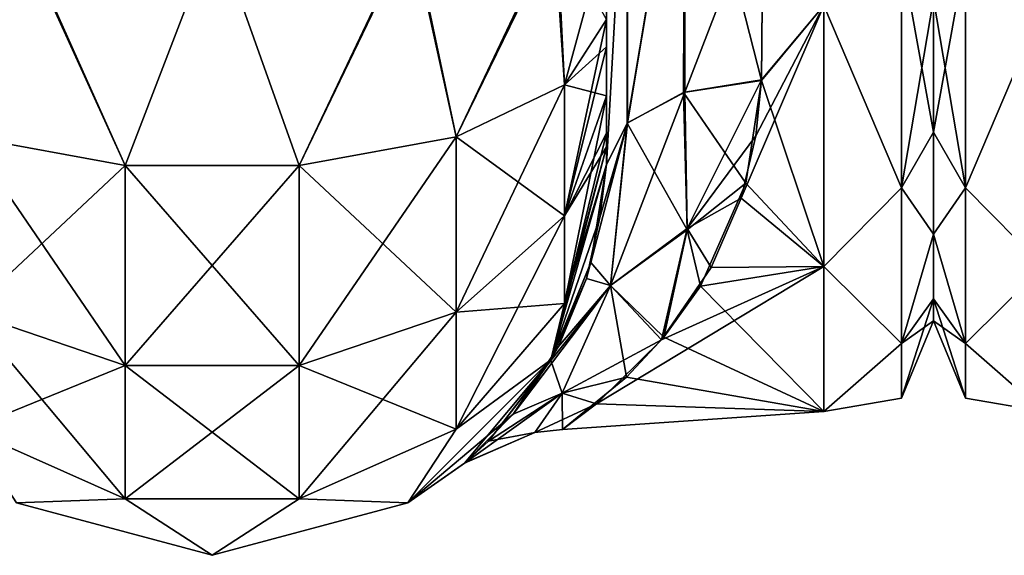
# Model space of a CAD drawing. Extents: x -23 to 470, y -2000 to 0.
# Tile 21 of 247: x 63 to 94, y -2000 to -1983. Entities that reach past the tile are written whole.
import ezdxf

# ---------------------------------------------------------------- set-up
doc = ezdxf.new("R2010")
doc.units = 0
doc.header["$LTSCALE"] = 65.185185
for name, color, linetype in [('100', 7, 'CONTINUOUS'), ('11', 7, 'CONTINUOUS'), ('12', 7, 'CONTINUOUS'), ('27', 7, 'CONTINUOUS'), ('28', 7, 'CONTINUOUS'), ('30', 7, 'CONTINUOUS'), ('56', 7, 'CONTINUOUS'), ('57', 7, 'CONTINUOUS'), ('58', 7, 'CONTINUOUS'), ('63', 7, 'CONTINUOUS'), ('82', 7, 'CONTINUOUS'), ('9', 7, 'CONTINUOUS')]:
    doc.layers.add(name, color=color, linetype=linetype)

msp = doc.modelspace()

# ---------------------------------------------------------------- linework, layer by layer
at = {"layer": '100', "linetype": 'CONTINUOUS'}
for points in [[(92, -1982.204, 17.773), (92, -1986.464, 14.522), (93.025, -1980.792, 21.226), (92, -1982.204, 17.773)], [(93.025, -1980.792, 21.226), (92, -1986.464, 14.522), (93.025, -1988.246, 16.246), (93.025, -1980.792, 21.226)], [(93.025, -1988.246, -16.246), (92, -1982.203, -17.773), (93.025, -1980.792, -21.226), (93.025, -1988.246, -16.246)], [(95.5, -1982.413, -21.623), (93.025, -1988.246, -16.246), (93.025, -1980.792, -21.226), (95.5, -1982.413, -21.623)], [(95.5, -1982.413, 21.623), (93.025, -1980.792, 21.226), (93.025, -1988.246, 16.246), (95.5, -1982.413, 21.623)], [(92, -1986.464, -14.522), (92, -1982.203, -17.773), (93.025, -1988.246, -16.246), (92, -1986.464, -14.522)], [(95.5, -1982.413, -21.623), (95.5, -1990.764, -14.964), (93.025, -1988.246, -16.246), (95.5, -1982.413, -21.623)], [(95.5, -1990.764, 14.964), (95.5, -1982.413, 21.623), (93.025, -1988.246, 16.246), (95.5, -1990.764, 14.964)], [(92, -1986.464, 14.522), (92, -1989.731, 10.281), (93.025, -1988.246, 16.246), (92, -1986.464, 14.522)], [(92, -1989.731, -10.281), (92, -1986.464, -14.522), (93.025, -1988.246, -16.246), (92, -1989.731, -10.281)], [(93.025, -1988.246, 16.246), (92, -1989.731, 10.281), (93.025, -1993.226, 8.792), (93.025, -1988.246, 16.246)], [(93.025, -1993.226, -8.792), (92, -1989.731, -10.281), (93.025, -1988.246, -16.246), (93.025, -1993.226, -8.792)], [(95.5, -1990.764, -14.964), (93.025, -1993.226, -8.792), (93.025, -1988.246, -16.246), (95.5, -1990.764, -14.964)], [(95.5, -1990.764, 14.964), (93.025, -1988.246, 16.246), (93.025, -1993.226, 8.792), (95.5, -1990.764, 14.964)], [(92, -1989.731, 10.281), (92, -1991.794, 5.328), (93.025, -1993.226, 8.792), (92, -1989.731, 10.281)], [(92, -1991.794, -5.328), (92, -1989.731, -10.281), (93.025, -1993.226, -8.792), (92, -1991.794, -5.328)], [(95.5, -1990.764, -14.964), (95.5, -1995.398, -5.341), (93.025, -1993.226, -8.792), (95.5, -1990.764, -14.964)], [(95.5, -1995.398, 5.341), (95.5, -1990.764, 14.964), (93.025, -1993.226, 8.792), (95.5, -1995.398, 5.341)], [(92, -1991.794, 5.328), (92, -1992.5, 0), (93.025, -1993.226, 8.792), (92, -1991.794, 5.328)], [(92, -1992.5, 0), (92, -1991.794, -5.328), (93.025, -1994.975, 0), (92, -1992.5, 0)], [(93.025, -1994.975, 0), (92, -1991.794, -5.328), (93.025, -1993.226, -8.792), (93.025, -1994.975, 0)], [(93.025, -1993.226, 8.792), (92, -1992.5, 0), (93.025, -1994.975, 0), (93.025, -1993.226, 8.792)], [(95.5, -1995.398, -5.341), (93.025, -1994.975, 0), (93.025, -1993.226, -8.792), (95.5, -1995.398, -5.341)], [(95.5, -1995.398, 5.341), (93.025, -1993.226, 8.792), (93.025, -1994.975, 0), (95.5, -1995.398, 5.341)], [(95.5, -1995.398, -5.341), (95.5, -1995.398, 5.341), (93.025, -1994.975, 0), (95.5, -1995.398, -5.341)]]:
    msp.add_3dface(points, dxfattribs=at)
at = {"layer": '11', "linetype": 'CONTINUOUS'}
for points in [[(92, -1951.5, 0), (92, -1952.206, 5.328), (92, -1991.794, 5.328), (92, -1951.5, 0)], [(92, -1952.206, -5.328), (92, -1951.5, 0), (92, -1992.5, 0), (92, -1952.206, -5.328)], [(92, -1992.5, 0), (92, -1951.5, 0), (92, -1991.794, 5.328), (92, -1992.5, 0)], [(92, -1952.206, 5.328), (92, -1954.269, 10.281), (92, -1991.794, 5.328), (92, -1952.206, 5.328)], [(92, -1954.269, -10.281), (92, -1952.206, -5.328), (92, -1989.731, -10.281), (92, -1954.269, -10.281)], [(92, -1989.731, -10.281), (92, -1952.206, -5.328), (92, -1991.794, -5.328), (92, -1989.731, -10.281)], [(92, -1991.794, -5.328), (92, -1952.206, -5.328), (92, -1992.5, 0), (92, -1991.794, -5.328)], [(92, -1954.269, 10.281), (92, -1957.536, 14.522), (92, -1989.731, 10.281), (92, -1954.269, 10.281)], [(92, -1991.794, 5.328), (92, -1954.269, 10.281), (92, -1989.731, 10.281), (92, -1991.794, 5.328)], [(92, -1957.536, -14.522), (92, -1954.269, -10.281), (92, -1986.464, -14.522), (92, -1957.536, -14.522)], [(92, -1986.464, -14.522), (92, -1954.269, -10.281), (92, -1989.731, -10.281), (92, -1986.464, -14.522)], [(92, -1957.536, 14.522), (92, -1961.796, 17.773), (92, -1986.464, 14.522), (92, -1957.536, 14.522)], [(92, -1989.731, 10.281), (92, -1957.536, 14.522), (92, -1986.464, 14.522), (92, -1989.731, 10.281)], [(92, -1982.204, -17.773), (92, -1957.536, -14.522), (92, -1986.464, -14.522), (92, -1982.204, -17.773)], [(92, -1986.464, 14.522), (92, -1961.796, 17.773), (92, -1982.203, 17.773), (92, -1986.464, 14.522)]]:
    msp.add_3dface(points, dxfattribs=at)
at = {"layer": '12', "linetype": 'CONTINUOUS'}
for points in [[(86.5, -1984.793, 20.306), (88.5, -1982.413, 21.623), (86.553, -1978.68, 23.052), (86.5, -1984.793, 20.306)], [(86.553, -1978.685, -23.05), (88.5, -1982.413, -21.623), (86.5, -1984.814, -20.293), (86.553, -1978.685, -23.05)], [(88.5, -1990.764, 14.964), (88.5, -1982.413, 21.623), (85.855, -1988.573, 17.359), (88.5, -1990.764, 14.964)], [(85.855, -1988.573, 17.359), (88.5, -1982.413, 21.623), (86.321, -1986.586, 19.059), (85.855, -1988.573, 17.359)], [(86.321, -1986.586, 19.059), (88.5, -1982.413, 21.623), (86.5, -1984.793, 20.306), (86.321, -1986.586, 19.059)], [(88.5, -1982.413, -21.623), (88.5, -1990.764, -14.964), (86.5, -1984.814, -20.293), (88.5, -1982.413, -21.623)], [(86.5, -1984.814, -20.293), (88.5, -1990.764, -14.964), (86, -1988.093, -17.805), (86.5, -1984.814, -20.293)], [(86, -1988.093, -17.805), (88.5, -1990.764, -14.964), (84.551, -1991.388, -14.146), (86, -1988.093, -17.805)], [(84.896, -1990.794, 14.926), (88.5, -1990.764, 14.964), (85.855, -1988.573, 17.359), (84.896, -1990.794, 14.926)], [(88.5, -1995.398, 5.341), (88.5, -1990.764, 14.964), (81.226, -1995.149, 6.334), (88.5, -1995.398, 5.341)], [(81.226, -1995.149, 6.334), (88.5, -1990.764, 14.964), (83.311, -1993.103, 11.431), (81.226, -1995.149, 6.334)], [(83.311, -1993.103, 11.431), (88.5, -1990.764, 14.964), (84.896, -1990.794, 14.926), (83.311, -1993.103, 11.431)], [(88.5, -1990.764, -14.964), (88.5, -1995.398, -5.341), (84.551, -1991.388, -14.146), (88.5, -1990.764, -14.964)], [(84.551, -1991.388, -14.146), (88.5, -1995.398, -5.341), (83.38, -1993.022, -11.578), (84.551, -1991.388, -14.146)], [(83.38, -1993.022, -11.578), (88.5, -1995.398, -5.341), (82.191, -1994.299, -8.875), (83.38, -1993.022, -11.578)], [(82.191, -1994.299, -8.875), (88.5, -1995.398, -5.341), (80.139, -1995.972, -1.149), (82.191, -1994.299, -8.875)], [(80.139, -1995.972, -1.149), (88.5, -1995.398, 5.341), (81.226, -1995.149, 6.334), (80.139, -1995.972, -1.149)], [(88.5, -1995.398, -5.341), (88.5, -1995.398, 5.341), (80.139, -1995.972, -1.149), (88.5, -1995.398, -5.341)]]:
    msp.add_3dface(points, dxfattribs=at)
at = {"layer": '27', "linetype": 'CONTINUOUS'}
for points in [[(84.055, -1975.197, 24.459), (82.221, -1986.163, 22.396), (84.055, -1985.184, 20.848), (84.055, -1975.197, 24.459)], [(84.055, -1975.197, 24.459), (82.221, -1975.434, 26.275), (82.221, -1986.163, 22.396), (84.055, -1975.197, 24.459)], [(84.055, -1985.184, 20.848), (86.553, -1978.68, 23.052), (84.055, -1975.197, 24.459), (84.055, -1985.184, 20.848)], [(81.55, -1975.731, 28.753), (81.55, -1987.5, 24.51), (82.221, -1975.434, 26.275), (81.55, -1975.731, 28.753)], [(82.221, -1975.434, 26.275), (81.55, -1987.5, 24.51), (82.221, -1986.163, 22.396), (82.221, -1975.434, 26.275)], [(86.5, -1984.793, 20.306), (86.553, -1978.68, 23.052), (84.055, -1985.184, 20.848), (86.5, -1984.793, 20.306)]]:
    msp.add_3dface(points, dxfattribs=at)
at = {"layer": '28', "linetype": 'CONTINUOUS'}
for points in [[(84.055, -1975.197, -24.459), (84.015, -1985.197, -20.868), (82.207, -1986.175, -22.416), (84.055, -1975.197, -24.459)], [(84.055, -1975.197, -24.459), (82.207, -1986.175, -22.416), (82.221, -1975.434, -26.275), (84.055, -1975.197, -24.459)], [(84.055, -1975.197, -24.459), (86.5, -1984.814, -20.293), (84.015, -1985.197, -20.868), (84.055, -1975.197, -24.459)], [(86.553, -1978.685, -23.05), (86.5, -1984.814, -20.293), (84.055, -1975.197, -24.459), (86.553, -1978.685, -23.05)], [(81.55, -1987.5, -24.51), (81.55, -1975.732, -28.753), (82.221, -1975.434, -26.275), (81.55, -1987.5, -24.51)], [(82.207, -1986.175, -22.416), (81.55, -1987.5, -24.51), (82.221, -1975.434, -26.275), (82.207, -1986.175, -22.416)]]:
    msp.add_3dface(points, dxfattribs=at)
at = {"layer": '30', "linetype": 'CONTINUOUS'}
for points in [[(88.5, -1982.413, 21.623), (90.975, -1988.246, 16.246), (90.975, -1980.792, 21.226), (88.5, -1982.413, 21.623)], [(88.5, -1982.413, -21.623), (90.975, -1980.792, -21.226), (90.975, -1988.246, -16.246), (88.5, -1982.413, -21.623)], [(92, -1982.204, -17.773), (92, -1986.464, -14.522), (90.975, -1980.792, -21.226), (92, -1982.204, -17.773)], [(90.975, -1980.792, -21.226), (92, -1986.464, -14.522), (90.975, -1988.246, -16.246), (90.975, -1980.792, -21.226)], [(90.975, -1988.246, 16.246), (92, -1982.203, 17.773), (90.975, -1980.792, 21.226), (90.975, -1988.246, 16.246)], [(92, -1986.464, 14.522), (92, -1982.203, 17.773), (90.975, -1988.246, 16.246), (92, -1986.464, 14.522)], [(88.5, -1982.413, 21.623), (88.5, -1990.764, 14.964), (90.975, -1988.246, 16.246), (88.5, -1982.413, 21.623)], [(88.5, -1990.764, -14.964), (88.5, -1982.413, -21.623), (90.975, -1988.246, -16.246), (88.5, -1990.764, -14.964)], [(92, -1986.464, -14.522), (92, -1989.731, -10.281), (90.975, -1988.246, -16.246), (92, -1986.464, -14.522)], [(92, -1989.731, 10.281), (92, -1986.464, 14.522), (90.975, -1988.246, 16.246), (92, -1989.731, 10.281)], [(88.5, -1990.764, 14.964), (90.975, -1993.226, 8.792), (90.975, -1988.246, 16.246), (88.5, -1990.764, 14.964)], [(88.5, -1990.764, -14.964), (90.975, -1988.246, -16.246), (90.975, -1993.226, -8.792), (88.5, -1990.764, -14.964)], [(90.975, -1988.246, -16.246), (92, -1989.731, -10.281), (90.975, -1993.226, -8.792), (90.975, -1988.246, -16.246)], [(90.975, -1993.226, 8.792), (92, -1989.731, 10.281), (90.975, -1988.246, 16.246), (90.975, -1993.226, 8.792)], [(92, -1989.731, -10.281), (92, -1991.794, -5.328), (90.975, -1993.226, -8.792), (92, -1989.731, -10.281)], [(92, -1991.794, 5.328), (92, -1989.731, 10.281), (90.975, -1993.226, 8.792), (92, -1991.794, 5.328)], [(88.5, -1990.764, 14.964), (88.5, -1995.398, 5.341), (90.975, -1993.226, 8.792), (88.5, -1990.764, 14.964)], [(88.5, -1995.398, -5.341), (88.5, -1990.764, -14.964), (90.975, -1993.226, -8.792), (88.5, -1995.398, -5.341)], [(92, -1991.794, -5.328), (92, -1992.5, 0), (90.975, -1993.226, -8.792), (92, -1991.794, -5.328)], [(92, -1992.5, 0), (92, -1991.794, 5.328), (90.975, -1994.975, 0), (92, -1992.5, 0)], [(90.975, -1994.975, 0), (92, -1991.794, 5.328), (90.975, -1993.226, 8.792), (90.975, -1994.975, 0)], [(90.975, -1993.226, -8.792), (92, -1992.5, 0), (90.975, -1994.975, 0), (90.975, -1993.226, -8.792)], [(88.5, -1995.398, 5.341), (90.975, -1994.975, 0), (90.975, -1993.226, 8.792), (88.5, -1995.398, 5.341)], [(88.5, -1995.398, -5.341), (90.975, -1993.226, -8.792), (90.975, -1994.975, 0), (88.5, -1995.398, -5.341)], [(88.5, -1995.398, 5.341), (88.5, -1995.398, -5.341), (90.975, -1994.975, 0), (88.5, -1995.398, 5.341)]]:
    msp.add_3dface(points, dxfattribs=at)
at = {"layer": '56', "linetype": 'CONTINUOUS'}
for points in [[(58.225, -1980, -108.75), (62.797, -1980, -113.323), (61.156, -1986.61, -110.958), (58.225, -1980, -108.75)], [(61.156, -1986.61, -110.958), (62.797, -1980, -113.323), (66.168, -1987.534, -113.188), (61.156, -1986.61, -110.958)], [(62.797, -1980, -113.323), (69.05, -1980, -115), (66.168, -1987.534, -113.188), (62.797, -1980, -113.323)], [(66.168, -1987.534, -113.188), (69.05, -1980, -115), (71.732, -1987.534, -113.188), (66.168, -1987.534, -113.188)], [(69.05, -1980, -115), (75.3, -1980, -113.325), (71.732, -1987.534, -113.188), (69.05, -1980, -115)], [(71.732, -1987.534, -113.188), (75.3, -1980, -113.325), (76.744, -1986.61, -110.958), (71.732, -1987.534, -113.188)], [(75.3, -1980, -113.325), (79.875, -1980, -108.75), (76.744, -1986.61, -110.958), (75.3, -1980, -113.325)], [(76.744, -1986.61, -110.958), (79.875, -1980, -108.75), (80.212, -1984.946, -106.94), (76.744, -1986.61, -110.958)], [(79.875, -1980, -108.75), (81.55, -1980, -102.5), (80.212, -1984.946, -106.94), (79.875, -1980, -108.75)], [(81.55, -1980, -102.5), (81.55, -1982.865, -101.931), (80.212, -1984.946, -106.94), (81.55, -1980, -102.5)], [(81.55, -1982.865, -101.931), (81.55, -1983.734, -101.5), (80.212, -1989.142, -104.135), (81.55, -1982.865, -101.931)], [(80.212, -1984.946, -106.94), (81.55, -1982.865, -101.931), (80.212, -1989.142, -104.135), (80.212, -1984.946, -106.94)], [(81.55, -1983.734, -101.5), (81.55, -1985.305, -100.301), (80.212, -1989.142, -104.135), (81.55, -1983.734, -101.5)], [(76.744, -1986.61, -110.958), (80.212, -1984.946, -106.94), (76.744, -1992.219, -107.209), (76.744, -1986.61, -110.958)], [(76.744, -1992.219, -107.209), (80.212, -1984.946, -106.94), (80.212, -1989.142, -104.135), (76.744, -1992.219, -107.209)], [(81.55, -1985.305, -100.301), (81.55, -1986.5, -98.734), (80.212, -1991.944, -99.936), (81.55, -1985.305, -100.301)], [(81.55, -1985.305, -100.301), (80.212, -1991.944, -99.936), (80.212, -1989.142, -104.135), (81.55, -1985.305, -100.301)], [(61.156, -1986.61, -110.958), (66.168, -1987.534, -113.188), (61.156, -1992.219, -107.209), (61.156, -1986.61, -110.958)], [(71.732, -1987.534, -113.188), (76.744, -1986.61, -110.958), (71.732, -1993.926, -108.915), (71.732, -1987.534, -113.188)], [(71.732, -1993.926, -108.915), (76.744, -1986.61, -110.958), (76.744, -1992.219, -107.209), (71.732, -1993.926, -108.915)], [(81.55, -1986.5, -98.734), (81.55, -1986.933, -97.86), (80.212, -1991.944, -99.936), (81.55, -1986.5, -98.734)], [(81.55, -1986.933, -97.86), (81.55, -1987.5, -95), (79.775, -1993.75, -95), (81.55, -1986.933, -97.86)], [(81.55, -1986.933, -97.86), (79.775, -1993.75, -95), (80.212, -1991.944, -99.936), (81.55, -1986.933, -97.86)], [(61.156, -1992.219, -107.209), (66.168, -1987.534, -113.188), (66.168, -1993.926, -108.915), (61.156, -1992.219, -107.209)], [(66.168, -1987.534, -113.188), (71.732, -1987.534, -113.188), (66.168, -1993.926, -108.915), (66.168, -1987.534, -113.188)], [(66.168, -1993.926, -108.915), (71.732, -1987.534, -113.188), (71.732, -1993.926, -108.915), (66.168, -1993.926, -108.915)], [(80.212, -1991.944, -99.936), (76.744, -1995.963, -101.598), (80.212, -1989.142, -104.135), (80.212, -1991.944, -99.936)], [(76.744, -1995.963, -101.598), (76.744, -1992.219, -107.209), (80.212, -1989.142, -104.135), (76.744, -1995.963, -101.598)], [(80.212, -1991.944, -99.936), (79.775, -1993.75, -95), (76.744, -1995.963, -101.598), (80.212, -1991.944, -99.936)], [(61.156, -1995.963, -101.598), (61.156, -1992.219, -107.209), (66.168, -1993.926, -108.915), (61.156, -1995.963, -101.598)], [(76.744, -1995.963, -101.598), (71.732, -1998.194, -102.519), (76.744, -1992.219, -107.209), (76.744, -1995.963, -101.598)], [(71.732, -1998.194, -102.519), (71.732, -1993.926, -108.915), (76.744, -1992.219, -107.209), (71.732, -1998.194, -102.519)], [(66.168, -1998.194, -102.519), (61.156, -1995.963, -101.598), (66.168, -1993.926, -108.915), (66.168, -1998.194, -102.519)], [(71.732, -1998.194, -102.519), (66.168, -1998.194, -102.519), (71.732, -1993.926, -108.915), (71.732, -1998.194, -102.519)], [(66.168, -1998.194, -102.519), (66.168, -1993.926, -108.915), (71.732, -1993.926, -108.915), (66.168, -1998.194, -102.519)], [(79.775, -1993.75, -95), (75.2, -1998.325, -95), (76.744, -1995.963, -101.598), (79.775, -1993.75, -95)], [(66.168, -1998.194, -102.519), (62.7, -1998.325, -95), (61.156, -1995.963, -101.598), (66.168, -1998.194, -102.519)], [(76.744, -1995.963, -101.598), (75.2, -1998.325, -95), (71.732, -1998.194, -102.519), (76.744, -1995.963, -101.598)], [(68.95, -2000, -95), (62.7, -1998.325, -95), (66.168, -1998.194, -102.519), (68.95, -2000, -95)], [(71.732, -1998.194, -102.519), (68.95, -2000, -95), (66.168, -1998.194, -102.519), (71.732, -1998.194, -102.519)], [(75.2, -1998.325, -95), (68.95, -2000, -95), (71.732, -1998.194, -102.519), (75.2, -1998.325, -95)]]:
    msp.add_3dface(points, dxfattribs=at)
at = {"layer": '57', "linetype": 'CONTINUOUS'}
for points in [[(79.775, -1993.75, -95), (81.55, -1987.5, -95), (81.05, -1990.638, -21.102), (79.775, -1993.75, -95)], [(81.55, -1987.5, 24.51), (81.55, -1987.5, 95), (79.775, -1993.75, 95), (81.55, -1987.5, 24.51)], [(81.335, -1989.195, 22.838), (81.55, -1987.5, 24.51), (79.775, -1993.75, 95), (81.335, -1989.195, 22.838)], [(81.55, -1987.5, -95), (81.55, -1987.5, -24.51), (81.05, -1990.638, -21.102), (81.55, -1987.5, -95)], [(80.907, -1991.144, 20.409), (81.335, -1989.195, 22.838), (79.775, -1993.75, 95), (80.907, -1991.144, 20.409)], [(79.767, -1993.765, -15.872), (79.775, -1993.75, -95), (81.05, -1990.638, -21.102), (79.767, -1993.765, -15.872)], [(80.015, -1993.315, 16.796), (80.907, -1991.144, 20.409), (79.775, -1993.75, 95), (80.015, -1993.315, 16.796)], [(78.566, -1995.487, 11.368), (80.015, -1993.315, 16.796), (79.775, -1993.75, 95), (78.566, -1995.487, 11.368)], [(75.2, -1998.325, -95), (79.775, -1993.75, -95), (77.008, -1997.056, -2.556), (75.2, -1998.325, -95)], [(75.2, -1998.325, 95), (78.566, -1995.487, 11.368), (79.775, -1993.75, 95), (75.2, -1998.325, 95)], [(77.008, -1997.056, -2.556), (79.775, -1993.75, -95), (77.781, -1996.347, -7.961), (77.008, -1997.056, -2.556)], [(77.781, -1996.347, -7.961), (79.775, -1993.75, -95), (79.767, -1993.765, -15.872), (77.781, -1996.347, -7.961)], [(77.042, -1997.027, 3.016), (78.566, -1995.487, 11.368), (75.2, -1998.325, 95), (77.042, -1997.027, 3.016)], [(77.008, -1997.056, -2.556), (77.042, -1997.027, 3.016), (75.2, -1998.325, 95), (77.008, -1997.056, -2.556)], [(75.2, -1998.325, -95), (77.008, -1997.056, -2.556), (75.2, -1998.325, 95), (75.2, -1998.325, -95)], [(62.7, -1998.325, -95), (68.95, -2000, -95), (62.7, -1998.325, 95), (62.7, -1998.325, -95)], [(62.7, -1998.325, 95), (68.95, -2000, -95), (68.95, -2000, 95), (62.7, -1998.325, 95)], [(68.95, -2000, -95), (75.2, -1998.325, -95), (68.95, -2000, 95), (68.95, -2000, -95)], [(68.95, -2000, 95), (75.2, -1998.325, -95), (75.2, -1998.325, 95), (68.95, -2000, 95)]]:
    msp.add_3dface(points, dxfattribs=at)
at = {"layer": '58', "linetype": 'CONTINUOUS'}
for points in [[(61.156, -1986.61, 110.958), (66.168, -1987.534, 113.188), (62.747, -1980, 113.41), (61.156, -1986.61, 110.958)], [(66.168, -1987.534, 113.188), (69.05, -1980, 115.1), (62.747, -1980, 113.41), (66.168, -1987.534, 113.188)], [(71.732, -1987.534, 113.188), (69.05, -1980, 115.1), (66.168, -1987.534, 113.188), (71.732, -1987.534, 113.188)], [(75.35, -1980, 113.412), (69.05, -1980, 115.1), (71.732, -1987.534, 113.188), (75.35, -1980, 113.412)], [(76.744, -1986.61, 110.958), (75.35, -1980, 113.412), (71.732, -1987.534, 113.188), (76.744, -1986.61, 110.958)], [(79.962, -1980, 108.8), (75.35, -1980, 113.412), (76.744, -1986.61, 110.958), (79.962, -1980, 108.8)], [(80.212, -1984.946, 106.94), (79.962, -1980, 108.8), (76.744, -1986.61, 110.958), (80.212, -1984.946, 106.94)], [(81.55, -1982.865, 101.931), (79.962, -1980, 108.8), (80.212, -1984.946, 106.94), (81.55, -1982.865, 101.931)], [(81.55, -1983.734, 101.5), (81.55, -1982.865, 101.931), (80.212, -1984.946, 106.94), (81.55, -1983.734, 101.5)], [(81.55, -1985.305, 100.301), (81.55, -1983.734, 101.5), (80.212, -1984.946, 106.94), (81.55, -1985.305, 100.301)], [(80.212, -1984.946, 106.94), (76.744, -1986.61, 110.958), (80.212, -1989.142, 104.135), (80.212, -1984.946, 106.94)], [(81.55, -1985.305, 100.301), (80.212, -1984.946, 106.94), (80.212, -1989.142, 104.135), (81.55, -1985.305, 100.301)], [(81.55, -1986.5, 98.734), (81.55, -1985.305, 100.301), (80.212, -1989.142, 104.135), (81.55, -1986.5, 98.734)], [(66.168, -1987.534, 113.188), (61.156, -1986.61, 110.958), (66.168, -1993.926, 108.915), (66.168, -1987.534, 113.188)], [(61.156, -1986.61, 110.958), (61.156, -1992.219, 107.209), (66.168, -1993.926, 108.915), (61.156, -1986.61, 110.958)], [(76.744, -1986.61, 110.958), (71.732, -1987.534, 113.188), (76.744, -1992.219, 107.209), (76.744, -1986.61, 110.958)], [(76.744, -1986.61, 110.958), (76.744, -1992.219, 107.209), (80.212, -1989.142, 104.135), (76.744, -1986.61, 110.958)], [(81.55, -1986.933, 97.86), (81.55, -1986.5, 98.734), (80.212, -1989.142, 104.135), (81.55, -1986.933, 97.86)], [(81.55, -1987.5, 95), (81.55, -1986.933, 97.86), (80.212, -1991.944, 99.936), (81.55, -1987.5, 95)], [(80.212, -1991.944, 99.936), (81.55, -1986.933, 97.86), (80.212, -1989.142, 104.135), (80.212, -1991.944, 99.936)], [(71.732, -1987.534, 113.188), (66.168, -1987.534, 113.188), (71.732, -1993.926, 108.915), (71.732, -1987.534, 113.188)], [(66.168, -1987.534, 113.188), (66.168, -1993.926, 108.915), (71.732, -1993.926, 108.915), (66.168, -1987.534, 113.188)], [(71.732, -1987.534, 113.188), (71.732, -1993.926, 108.915), (76.744, -1992.219, 107.209), (71.732, -1987.534, 113.188)], [(79.775, -1993.75, 95), (81.55, -1987.5, 95), (80.212, -1991.944, 99.936), (79.775, -1993.75, 95)], [(76.744, -1992.219, 107.209), (80.212, -1991.944, 99.936), (80.212, -1989.142, 104.135), (76.744, -1992.219, 107.209)], [(76.744, -1995.963, 101.598), (79.775, -1993.75, 95), (80.212, -1991.944, 99.936), (76.744, -1995.963, 101.598)], [(76.744, -1995.963, 101.598), (80.212, -1991.944, 99.936), (76.744, -1992.219, 107.209), (76.744, -1995.963, 101.598)], [(61.156, -1995.963, 101.598), (66.168, -1998.194, 102.519), (61.156, -1992.219, 107.209), (61.156, -1995.963, 101.598)], [(61.156, -1992.219, 107.209), (66.168, -1998.194, 102.519), (66.168, -1993.926, 108.915), (61.156, -1992.219, 107.209)], [(71.732, -1993.926, 108.915), (76.744, -1995.963, 101.598), (76.744, -1992.219, 107.209), (71.732, -1993.926, 108.915)], [(66.168, -1998.194, 102.519), (71.732, -1998.194, 102.519), (66.168, -1993.926, 108.915), (66.168, -1998.194, 102.519)], [(66.168, -1993.926, 108.915), (71.732, -1998.194, 102.519), (71.732, -1993.926, 108.915), (66.168, -1993.926, 108.915)], [(71.732, -1998.194, 102.519), (76.744, -1995.963, 101.598), (71.732, -1993.926, 108.915), (71.732, -1998.194, 102.519)], [(75.2, -1998.325, 95), (79.775, -1993.75, 95), (76.744, -1995.963, 101.598), (75.2, -1998.325, 95)], [(61.156, -1995.963, 101.598), (62.7, -1998.325, 95), (66.168, -1998.194, 102.519), (61.156, -1995.963, 101.598)], [(71.732, -1998.194, 102.519), (75.2, -1998.325, 95), (76.744, -1995.963, 101.598), (71.732, -1998.194, 102.519)], [(62.7, -1998.325, 95), (68.95, -2000, 95), (66.168, -1998.194, 102.519), (62.7, -1998.325, 95)], [(66.168, -1998.194, 102.519), (68.95, -2000, 95), (71.732, -1998.194, 102.519), (66.168, -1998.194, 102.519)], [(68.95, -2000, 95), (75.2, -1998.325, 95), (71.732, -1998.194, 102.519), (68.95, -2000, 95)]]:
    msp.add_3dface(points, dxfattribs=at)
at = {"layer": '63', "linetype": 'CONTINUOUS'}
for points in [[(86.5, -1984.814, -20.293), (86, -1988.093, -17.805), (84.015, -1985.197, -20.868), (86.5, -1984.814, -20.293)], [(86.5, -1984.793, 20.306), (84.055, -1985.184, 20.848), (84.13, -1989.55, 16.652), (86.5, -1984.793, 20.306)], [(86.321, -1986.586, 19.059), (86.5, -1984.793, 20.306), (84.13, -1989.55, 16.652), (86.321, -1986.586, 19.059)], [(84.055, -1985.184, 20.848), (82.221, -1986.163, 22.396), (81.68, -1991.371, 16.13), (84.055, -1985.184, 20.848)], [(84.055, -1985.184, 20.848), (81.68, -1991.371, 16.13), (84.13, -1989.55, 16.652), (84.055, -1985.184, 20.848)], [(82.207, -1986.175, -22.416), (84.015, -1985.197, -20.868), (84.126, -1989.584, -16.613), (82.207, -1986.175, -22.416)], [(84.015, -1985.197, -20.868), (86, -1988.093, -17.805), (84.126, -1989.584, -16.613), (84.015, -1985.197, -20.868)], [(81.335, -1989.195, 22.838), (80.907, -1991.144, 20.409), (82.221, -1986.163, 22.396), (81.335, -1989.195, 22.838)], [(82.221, -1986.163, 22.396), (80.907, -1991.144, 20.409), (81.68, -1991.371, 16.13), (82.221, -1986.163, 22.396)], [(81.05, -1990.638, -21.102), (81.55, -1987.5, -24.51), (82.207, -1986.175, -22.416), (81.05, -1990.638, -21.102)], [(81.05, -1990.638, -21.102), (82.207, -1986.175, -22.416), (81.68, -1991.372, -16.129), (81.05, -1990.638, -21.102)], [(81.55, -1987.5, 24.51), (81.335, -1989.195, 22.838), (82.221, -1986.163, 22.396), (81.55, -1987.5, 24.51)], [(81.68, -1991.372, -16.129), (82.207, -1986.175, -22.416), (84.126, -1989.584, -16.613), (81.68, -1991.372, -16.129)], [(85.855, -1988.573, 17.359), (86.321, -1986.586, 19.059), (84.13, -1989.55, 16.652), (85.855, -1988.573, 17.359)], [(86, -1988.093, -17.805), (84.551, -1991.388, -14.146), (84.126, -1989.584, -16.613), (86, -1988.093, -17.805)], [(84.896, -1990.794, 14.926), (85.855, -1988.573, 17.359), (84.13, -1989.55, 16.652), (84.896, -1990.794, 14.926)], [(81.68, -1991.371, 16.13), (83.311, -1993.103, 11.431), (84.13, -1989.55, 16.652), (81.68, -1991.371, 16.13)], [(83.311, -1993.103, 11.431), (84.896, -1990.794, 14.926), (84.13, -1989.55, 16.652), (83.311, -1993.103, 11.431)], [(83.38, -1993.022, -11.578), (81.68, -1991.372, -16.129), (84.126, -1989.584, -16.613), (83.38, -1993.022, -11.578)], [(84.551, -1991.388, -14.146), (83.38, -1993.022, -11.578), (84.126, -1989.584, -16.613), (84.551, -1991.388, -14.146)], [(79.767, -1993.765, -15.872), (81.05, -1990.638, -21.102), (81.68, -1991.372, -16.129), (79.767, -1993.765, -15.872)], [(80.907, -1991.144, 20.409), (80.015, -1993.315, 16.796), (81.68, -1991.371, 16.13), (80.907, -1991.144, 20.409)], [(80.015, -1993.315, 16.796), (78.566, -1995.487, 11.368), (81.68, -1991.371, 16.13), (80.015, -1993.315, 16.796)], [(81.68, -1991.371, 16.13), (78.566, -1995.487, 11.368), (80.133, -1994.815, 8.376), (81.68, -1991.371, 16.13)], [(80.132, -1994.816, -8.373), (79.767, -1993.765, -15.872), (81.68, -1991.372, -16.129), (80.132, -1994.816, -8.373)], [(82.191, -1994.299, -8.875), (80.132, -1994.816, -8.373), (81.68, -1991.372, -16.129), (82.191, -1994.299, -8.875)], [(83.311, -1993.103, 11.431), (81.68, -1991.371, 16.13), (80.133, -1994.815, 8.376), (83.311, -1993.103, 11.431)], [(83.38, -1993.022, -11.578), (82.191, -1994.299, -8.875), (81.68, -1991.372, -16.129), (83.38, -1993.022, -11.578)], [(81.226, -1995.149, 6.334), (83.311, -1993.103, 11.431), (80.133, -1994.815, 8.376), (81.226, -1995.149, 6.334)], [(77.781, -1996.347, -7.961), (79.767, -1993.765, -15.872), (80.132, -1994.816, -8.373), (77.781, -1996.347, -7.961)], [(82.191, -1994.299, -8.875), (80.139, -1995.972, -1.149), (80.132, -1994.816, -8.373), (82.191, -1994.299, -8.875)], [(78.566, -1995.487, 11.368), (77.042, -1997.027, 3.016), (80.133, -1994.815, 8.376), (78.566, -1995.487, 11.368)], [(80.133, -1994.815, 8.376), (77.042, -1997.027, 3.016), (79.258, -1996.069, 0.003), (80.133, -1994.815, 8.376)], [(79.258, -1996.069, 0.003), (77.781, -1996.347, -7.961), (80.132, -1994.816, -8.373), (79.258, -1996.069, 0.003)], [(81.226, -1995.149, 6.334), (80.133, -1994.815, 8.376), (79.258, -1996.069, 0.003), (81.226, -1995.149, 6.334)], [(80.139, -1995.972, -1.149), (79.258, -1996.069, 0.003), (80.132, -1994.816, -8.373), (80.139, -1995.972, -1.149)], [(80.139, -1995.972, -1.149), (81.226, -1995.149, 6.334), (79.258, -1996.069, 0.003), (80.139, -1995.972, -1.149)], [(77.042, -1997.027, 3.016), (77.008, -1997.056, -2.556), (79.258, -1996.069, 0.003), (77.042, -1997.027, 3.016)], [(77.008, -1997.056, -2.556), (77.781, -1996.347, -7.961), (79.258, -1996.069, 0.003), (77.008, -1997.056, -2.556)]]:
    msp.add_3dface(points, dxfattribs=at)
at = {"layer": '82', "linetype": 'CONTINUOUS'}
for points in [[(92, -1951.5, 0), (92, -1952.206, -5.328), (92, -1991.794, -5.328), (92, -1951.5, 0)], [(92, -1952.206, 5.328), (92, -1951.5, 0), (92, -1992.5, 0), (92, -1952.206, 5.328)], [(92, -1992.5, 0), (92, -1951.5, 0), (92, -1991.794, -5.328), (92, -1992.5, 0)], [(92, -1952.206, -5.328), (92, -1954.269, -10.281), (92, -1991.794, -5.328), (92, -1952.206, -5.328)], [(92, -1954.269, 10.281), (92, -1952.206, 5.328), (92, -1989.731, 10.281), (92, -1954.269, 10.281)], [(92, -1989.731, 10.281), (92, -1952.206, 5.328), (92, -1991.794, 5.328), (92, -1989.731, 10.281)], [(92, -1991.794, 5.328), (92, -1952.206, 5.328), (92, -1992.5, 0), (92, -1991.794, 5.328)], [(92, -1954.269, -10.281), (92, -1957.536, -14.522), (92, -1989.731, -10.281), (92, -1954.269, -10.281)], [(92, -1991.794, -5.328), (92, -1954.269, -10.281), (92, -1989.731, -10.281), (92, -1991.794, -5.328)], [(92, -1957.536, 14.522), (92, -1954.269, 10.281), (92, -1986.464, 14.522), (92, -1957.536, 14.522)], [(92, -1986.464, 14.522), (92, -1954.269, 10.281), (92, -1989.731, 10.281), (92, -1986.464, 14.522)], [(92, -1957.536, -14.522), (92, -1961.796, -17.773), (92, -1986.464, -14.522), (92, -1957.536, -14.522)], [(92, -1989.731, -10.281), (92, -1957.536, -14.522), (92, -1986.464, -14.522), (92, -1989.731, -10.281)], [(92, -1982.204, 17.773), (92, -1957.536, 14.522), (92, -1986.464, 14.522), (92, -1982.204, 17.773)], [(92, -1986.464, -14.522), (92, -1961.796, -17.773), (92, -1982.203, -17.773), (92, -1986.464, -14.522)]]:
    msp.add_3dface(points, dxfattribs=at)
at = {"layer": '9', "linetype": 'CONTINUOUS'}
for points in [[(81.55, -1983.734, 101.5), (81.55, -1985.305, 100.301), (81.55, -1933.409, 101.816), (81.55, -1983.734, 101.5)], [(81.55, -1933.409, 101.816), (81.55, -1985.305, 100.301), (81.55, -1938.355, 99.772), (81.55, -1933.409, 101.816)], [(81.55, -1982.865, 101.931), (81.55, -1983.734, 101.5), (81.55, -1933.409, 101.816), (81.55, -1982.865, 101.931)], [(81.55, -1933.41, -60.815), (81.55, -1938.356, -58.772), (81.55, -1987.5, -95), (81.55, -1933.41, -60.815)], [(81.55, -1938.355, -64.228), (81.55, -1933.41, -60.815), (81.55, -1987.5, -95), (81.55, -1938.355, -64.228)], [(81.55, -1933.41, -101.815), (81.55, -1938.356, -99.772), (81.55, -1982.865, -101.931), (81.55, -1933.41, -101.815)], [(81.55, -1980, -102.5), (81.55, -1933.41, -101.815), (81.55, -1982.865, -101.931), (81.55, -1980, -102.5)], [(81.55, -1942.614, -67.478), (81.55, -1938.355, -64.228), (81.55, -1987.5, -95), (81.55, -1942.614, -67.478)], [(81.55, -1938.356, 64.228), (81.55, -1987.5, 24.51), (81.55, -1938.355, 58.772), (81.55, -1938.356, 64.228)], [(81.55, -1938.355, 58.772), (81.55, -1987.5, 24.51), (81.55, -1942.614, 55.522), (81.55, -1938.355, 58.772)], [(81.55, -1986.5, 98.734), (81.55, -1986.933, 97.86), (81.55, -1938.355, 99.772), (81.55, -1986.5, 98.734)], [(81.55, -1938.355, 99.772), (81.55, -1986.933, 97.86), (81.55, -1942.614, 96.522), (81.55, -1938.355, 99.772)], [(81.55, -1985.305, 100.301), (81.55, -1986.5, 98.734), (81.55, -1938.355, 99.772), (81.55, -1985.305, 100.301)], [(81.55, -1938.356, -58.772), (81.55, -1942.615, -55.521), (81.55, -1987.5, -95), (81.55, -1938.356, -58.772)], [(81.55, -1938.356, -99.772), (81.55, -1942.615, -96.521), (81.55, -1986.5, -98.734), (81.55, -1938.356, -99.772)], [(81.55, -1982.865, -101.931), (81.55, -1938.356, -99.772), (81.55, -1983.734, -101.5), (81.55, -1982.865, -101.931)], [(81.55, -1983.734, -101.5), (81.55, -1938.356, -99.772), (81.55, -1985.305, -100.301), (81.55, -1983.734, -101.5)], [(81.55, -1985.305, -100.301), (81.55, -1938.356, -99.772), (81.55, -1986.5, -98.734), (81.55, -1985.305, -100.301)], [(81.55, -1942.615, 67.479), (81.55, -1987.5, 24.51), (81.55, -1938.356, 64.228), (81.55, -1942.615, 67.479)], [(81.55, -1945.881, -71.718), (81.55, -1942.614, -67.478), (81.55, -1987.5, -95), (81.55, -1945.881, -71.718)], [(81.55, -1942.614, 55.522), (81.55, -1987.5, 24.51), (81.55, -1945.881, 51.282), (81.55, -1942.614, 55.522)], [(81.55, -1986.933, 97.86), (81.55, -1987.5, 95), (81.55, -1942.614, 96.522), (81.55, -1986.933, 97.86)], [(81.55, -1942.614, 96.522), (81.55, -1987.5, 95), (81.55, -1945.881, 92.282), (81.55, -1942.614, 96.522)], [(81.55, -1942.615, -55.521), (81.55, -1945.882, -51.28), (81.55, -1987.5, -95), (81.55, -1942.615, -55.521)], [(81.55, -1942.615, -96.521), (81.55, -1945.882, -92.28), (81.55, -1987.5, -95), (81.55, -1942.615, -96.521)], [(81.55, -1986.5, -98.734), (81.55, -1942.615, -96.521), (81.55, -1986.933, -97.86), (81.55, -1986.5, -98.734)], [(81.55, -1986.933, -97.86), (81.55, -1942.615, -96.521), (81.55, -1987.5, -95), (81.55, -1986.933, -97.86)], [(81.55, -1945.882, 71.72), (81.55, -1987.5, 24.51), (81.55, -1942.615, 67.479), (81.55, -1945.882, 71.72)], [(81.55, -1947.944, -35.671), (81.55, -1945.881, -30.718), (81.55, -1987.5, -95), (81.55, -1947.944, -35.671)], [(81.55, -1987.5, -95), (81.55, -1945.881, -30.718), (81.55, -1975.732, -28.753), (81.55, -1987.5, -95)], [(81.55, -1947.944, -76.671), (81.55, -1945.881, -71.718), (81.55, -1987.5, -95), (81.55, -1947.944, -76.671)], [(81.55, -1987.5, 95), (81.55, -1987.5, 24.51), (81.55, -1945.881, 92.282), (81.55, -1987.5, 95)], [(81.55, -1945.881, 92.282), (81.55, -1987.5, 24.51), (81.55, -1947.944, 87.329), (81.55, -1945.881, 92.282)], [(81.55, -1945.881, 51.282), (81.55, -1987.5, 24.51), (81.55, -1947.944, 46.329), (81.55, -1945.881, 51.282)], [(81.55, -1945.882, -51.28), (81.55, -1947.944, -46.327), (81.55, -1987.5, -95), (81.55, -1945.882, -51.28)], [(81.55, -1945.882, -92.28), (81.55, -1947.944, -87.327), (81.55, -1987.5, -95), (81.55, -1945.882, -92.28)], [(81.55, -1947.944, 76.673), (81.55, -1987.5, 24.51), (81.55, -1945.882, 71.72), (81.55, -1947.944, 76.673)], [(81.55, -1948.65, -40.999), (81.55, -1947.944, -35.671), (81.55, -1987.5, -95), (81.55, -1948.65, -40.999)], [(81.55, -1947.944, -46.327), (81.55, -1948.65, -40.999), (81.55, -1987.5, -95), (81.55, -1947.944, -46.327)], [(81.55, -1948.65, -81.999), (81.55, -1947.944, -76.671), (81.55, -1987.5, -95), (81.55, -1948.65, -81.999)], [(81.55, -1947.944, -87.327), (81.55, -1948.65, -81.999), (81.55, -1987.5, -95), (81.55, -1947.944, -87.327)], [(81.55, -1947.944, 87.329), (81.55, -1987.5, 24.51), (81.55, -1948.65, 82.001), (81.55, -1947.944, 87.329)], [(81.55, -1948.65, 82.001), (81.55, -1987.5, 24.51), (81.55, -1947.944, 76.673), (81.55, -1948.65, 82.001)], [(81.55, -1947.944, 46.329), (81.55, -1987.5, 24.51), (81.55, -1948.65, 41.001), (81.55, -1947.944, 46.329)], [(81.55, -1948.65, 41.001), (81.55, -1987.5, 24.51), (81.55, -1975.731, 28.753), (81.55, -1948.65, 41.001)], [(81.55, -1987.5, -24.51), (81.55, -1987.5, -95), (81.55, -1975.732, -28.753), (81.55, -1987.5, -24.51)]]:
    msp.add_3dface(points, dxfattribs=at)

doc.saveas('drawing.dxf')
